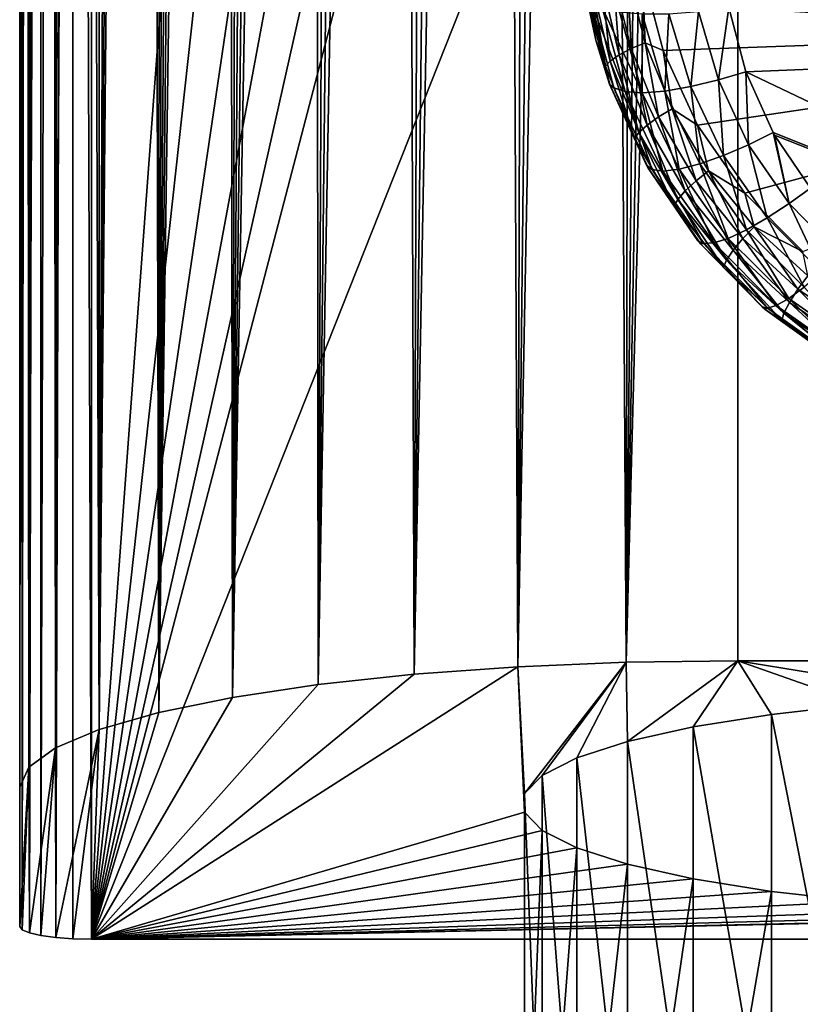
# Model space of a CAD drawing. Header units: metres. Extents: x -25 to 33, y -129 to 30.
# Tile 2 of 84: x -16 to -5, y -94 to -81. Entities that reach past the tile are written whole.
import ezdxf

# ---------------------------------------------------------------- set-up
doc = ezdxf.new("R2010")
doc.units = ezdxf.units.M
doc.layers.add('solid_BIDET-ACTIVO_SW0001', color=7, linetype='CONTINUOUS')

msp = doc.modelspace()

# ---------------------------------------------------------------- linework, layer by layer
at = {"layer": 'solid_BIDET-ACTIVO_SW0001'}
for points in [[(-16, -17.783419, 103), (-16, -93.300529, 103), (-15.964117, -93.347076, 103.263947)], [(-15.965926, -17.783419, 103.25882), (-16, -17.783419, 103), (-15.964117, -93.347076, 103.263947)], [(-16, -91.360939, 92), (-16, -93.300529, 103), (-16, -17.783419, 103)], [(-16, -91.360939, 92), (-16, -17.783419, 103), (-16, -17.783419, 92)], [(-16, -91.360939, 92), (-16, -17.783419, 92), (-15.984433, -17.827217, 91.442238)], [(-16, -91.360939, 92), (-15.984433, -17.827217, 91.442238), (-15.935928, -17.969482, 90.869812)], [(-15.866025, -17.783419, 103.5), (-15.965926, -17.783419, 103.25882), (-15.964117, -93.347076, 103.263947)], [(-15.866025, -17.783419, 103.5), (-15.964117, -93.347076, 103.263947), (-15.864044, -93.389145, 103.502563)], [(-15.707107, -17.783419, 103.707108), (-15.866025, -17.783419, 103.5), (-15.864044, -93.389145, 103.502563)], [(-15.707107, -17.783419, 103.707108), (-15.864044, -93.389145, 103.502563), (-15.70379, -93.425797, 103.710411)], [(-15.5, -17.783419, 103.866028), (-15.707107, -17.783419, 103.707108), (-15.70379, -93.425797, 103.710411)], [(-15.5, -17.783419, 103.866028), (-15.70379, -93.425797, 103.710411), (-15.495699, -93.453583, 103.867989)], [(-15.258819, -17.783419, 103.965927), (-15.5, -17.783419, 103.866028), (-15.495699, -93.453583, 103.867989)], [(-15.258819, -17.783419, 103.965927), (-15.495699, -93.453583, 103.867989), (-15.259256, -93.470802, 103.96563)], [(-15.258819, -17.783419, 103.965927), (-15.259256, -93.470802, 103.96563), (-15, -93.47686, 104)], [(-15, -17.783419, 104), (-15.258819, -17.783419, 103.965927), (-15, -93.47686, 104)], [(-9.433573, -18.200006, 104), (-15, -17.783419, 104), (-15, -93.47686, 104)], [(15, -17.783419, 104), (-15, -93.47686, 104), (15, -93.47686, 104)], [(4.170335, -20.070393, 104), (-15, -93.47686, 104), (15, -17.783419, 104)], [(-15.87313, -91.081444, 90.41494), (-16, -91.360939, 92), (-15.935928, -17.969482, 90.869812)], [(-15.87313, -91.081444, 90.41494), (-15.935928, -17.969482, 90.869812), (-15.851228, -18.213068, 90.281479)], [(-15.87313, -91.081444, 90.41494), (-15.851228, -18.213068, 90.281479), (-15.730185, -18.547171, 89.692726)], [(-6.862266, -19.317131, 104), (-9.433573, -18.200006, 104), (-15, -93.47686, 104)], [(-15.87313, -91.081444, 90.41494), (-15.730185, -18.547171, 89.692726), (-15.574125, -18.969776, 89.112762)], [(-15.501402, -90.811417, 88.883537), (-15.87313, -91.081444, 90.41494), (-15.574125, -18.969776, 89.112762)], [(-15.501402, -90.811417, 88.883537), (-15.574125, -18.969776, 89.112762), (-15.382501, -19.465496, 88.540421)], [(-4.170156, -20.070431, 104), (-6.862266, -19.317131, 104), (-15, -93.47686, 104)], [(-15.501402, -90.811417, 88.883537), (-15.382501, -19.465496, 88.540421), (-15.155916, -20.030354, 87.978905)], [(-14.893009, -90.554565, 87.426826), (-15.501402, -90.811417, 88.883537), (-15.155916, -20.030354, 87.978905)], [(-14.893009, -90.554565, 87.426826), (-15.155916, -20.030354, 87.978905), (-14.891125, -20.654575, 87.423111)], [(4.170335, -20.070393, 104), (1.401935, -20.451702, 104), (-15, -93.47686, 104)], [(-1.401779, -20.451714, 104), (-4.170156, -20.070431, 104), (-15, -93.47686, 104)], [(1.401935, -20.451702, 104), (-1.401779, -20.451714, 104), (-15, -93.47686, 104)], [(-14.893009, -90.554565, 87.426826), (-14.891125, -20.654575, 87.423111), (-14.587168, -21.336397, 86.875496)], [(-14.893009, -90.554565, 87.426826), (-14.587168, -21.336397, 86.875496), (-14.418213, -21.696953, 86.60244)], [(-14.893009, -90.554565, 87.426826), (-14.418213, -21.696953, 86.60244), (-14.23742, -22.070076, 86.330353)], [(-14.062147, -90.317848, 86.084366), (-14.893009, -90.554565, 87.426826), (-14.23742, -22.070076, 86.330353)], [(-14.062147, -90.317848, 86.084366), (-14.23742, -22.070076, 86.330353), (-14.045131, -22.4564, 86.060654)], [(-14.062147, -90.317848, 86.084366), (-14.045131, -22.4564, 86.060654), (-13.839381, -22.855089, 85.791611)], [(-14.062147, -90.317848, 86.084366), (-13.839381, -22.855089, 85.791611), (-13.617933, -23.265306, 85.521797)], [(-14.062147, -90.317848, 86.084366), (-13.617933, -23.265306, 85.521797), (-13.381836, -23.687366, 85.253998)], [(-14.062147, -90.317848, 86.084366), (-13.381836, -23.687366, 85.253998), (-13.130401, -24.121374, 84.98877)], [(-13.037106, -90.108307, 84.895981), (-14.062147, -90.317848, 86.084366), (-13.130401, -24.121374, 84.98877)], [(-13.037106, -90.108307, 84.895981), (-13.130401, -24.121374, 84.98877), (-12.859801, -24.566664, 84.723801)], [(-13.037106, -90.108307, 84.895981), (-12.859801, -24.566664, 84.723801), (-12.565968, -25.022991, 84.457581)], [(-13.037106, -90.108307, 84.895981), (-12.565968, -25.022991, 84.457581), (-12.249191, -25.495459, 84.193108)], [(-13.037106, -90.108307, 84.895981), (-12.249191, -25.495459, 84.193108), (-11.909324, -25.978905, 83.932793)], [(-11.842847, -89.929985, 83.884659), (-13.037106, -90.108307, 84.895981), (-11.909324, -25.978905, 83.932793)], [(-11.842847, -89.929985, 83.884659), (-11.909324, -25.978905, 83.932793), (-11.544994, -26.464411, 83.678162)], [(-11.842847, -89.929985, 83.884659), (-11.544994, -26.464411, 83.678162), (-11.153731, -26.946806, 83.430344)], [(-11.842847, -89.929985, 83.884659), (-11.153731, -26.946806, 83.430344), (-10.729964, -27.44001, 83.189354)], [(-10.505017, -89.786758, 83.072388), (-11.842847, -89.929985, 83.884659), (-10.729964, -27.44001, 83.189354)], [(-10.505017, -89.786758, 83.072388), (-10.729964, -27.44001, 83.189354), (-10.28198, -27.929029, 82.96315)], [(-10.505017, -89.786758, 83.072388), (-10.28198, -27.929029, 82.96315), (-9.82154, -28.392883, 82.75901)], [(-10.505017, -89.786758, 83.072388), (-9.82154, -28.392883, 82.75901), (-9.357274, -28.817965, 82.580406)], [(-9.063733, -89.682549, 82.481377), (-10.505017, -89.786758, 83.072388), (-9.357274, -28.817965, 82.580406)], [(-9.063733, -89.682549, 82.481377), (-9.357274, -28.817965, 82.580406), (-8.883164, -29.217083, 82.424644)], [(-9.063733, -89.682549, 82.481377), (-8.883164, -29.217083, 82.424644), (-8.402458, -29.587317, 82.292877)], [(-9.063733, -89.682549, 82.481377), (-8.402458, -29.587317, 82.292877), (-7.919789, -29.923683, 82.186012)], [(-7.555531, -89.619164, 82.121902), (-9.063733, -89.682549, 82.481377), (-7.919789, -29.923683, 82.186012)], [(-7.555531, -89.619164, 82.121902), (-7.919789, -29.923683, 82.186012), (-7.438132, -30.223782, 82.103951)], [(-7.555531, -89.619164, 82.121902), (-7.438132, -30.223782, 82.103951), (-6.956859, -30.490364, 82.045883)], [(-7.555531, -89.619164, 82.121902), (-6.956859, -30.490364, 82.045883), (-6.477098, -30.723536, 82.011391)], [(-7.555531, -89.619164, 82.121902), (-6.477098, -30.723536, 82.011391), (-6, -30.923292, 82)], [(-7.555531, -89.619164, 82.121902), (-6, -30.923292, 82), (-6, -89.597664, 82)], [(6, -89.597664, 82), (-6, -30.923292, 82), (-3.011327, -31.356001, 82)], [(-6, -89.597664, 82), (-6, -30.923292, 82), (6, -89.597664, 82)], [(-7.329347, -79.985611, 147.127762), (2.773859, -80.751114, 147.415039), (2.594514, -75.530113, 146.099457)], [(-6.121897, -80.498047, 143.884201), (2.623718, -76.380302, 142.885681), (2.783775, -81.03978, 144.111313)], [(-7.731264, -80.078758, 147.032425), (-7.894911, -80.138275, 146.909866), (-7.653202, -81.158745, 147.164642)], [(-7.536539, -80.026222, 147.10733), (-7.731264, -80.078758, 147.032425), (-7.483667, -81.070015, 147.291794)], [(-7.483667, -81.070015, 147.291794), (-7.731264, -80.078758, 147.032425), (-7.653202, -81.158745, 147.164642)], [(-7.536539, -80.026222, 147.10733), (-7.290149, -80.988899, 147.360062), (-7.329347, -79.985611, 147.127762)], [(-7.483667, -81.070015, 147.291794), (-7.290149, -80.988899, 147.360062), (-7.536539, -80.026222, 147.10733)], [(-7.329347, -79.985611, 147.127762), (-7.037008, -81.098473, 147.417725), (2.773859, -80.751114, 147.415039)], [(-7.290149, -80.988899, 147.360062), (-7.037008, -81.098473, 147.417725), (-7.329347, -79.985611, 147.127762)], [(-8.023009, -80.204262, 146.73877), (-8.094744, -80.266472, 146.545029), (-7.841359, -81.317696, 146.793015)], [(-7.894911, -80.138275, 146.909866), (-8.023009, -80.204262, 146.73877), (-7.776307, -81.244583, 146.990723)], [(-7.776307, -81.244583, 146.990723), (-8.023009, -80.204262, 146.73877), (-7.841359, -81.317696, 146.793015)], [(-7.653202, -81.158745, 147.164642), (-7.894911, -80.138275, 146.909866), (-7.776307, -81.244583, 146.990723)], [(-8.094744, -80.266472, 146.545029), (-8.111133, -80.318832, 146.352875), (-7.97435, -80.952103, 146.50119)], [(-7.784739, -81.565292, 146.063782), (-8.111133, -80.318832, 146.352875), (-8.111133, -80.318832, 145.816544)], [(-7.784739, -81.565292, 146.063782), (-7.97435, -80.952103, 146.50119), (-8.111133, -80.318832, 146.352875)], [(-8.046222, -80.419548, 145.399948), (-7.784739, -81.565292, 146.063782), (-8.111133, -80.318832, 145.816544)], [(-7.841359, -81.317696, 146.793015), (-8.094744, -80.266472, 146.545029), (-7.97435, -80.952103, 146.50119)], [(-8.046222, -80.419548, 145.399948), (-7.723534, -81.617943, 145.67038), (-7.784739, -81.565292, 146.063782)], [(-8.046222, -80.419548, 145.399948), (-7.568731, -81.670212, 145.278107), (-7.723534, -81.617943, 145.67038)], [(-8.046222, -80.419548, 145.399948), (-7.889389, -80.500488, 144.998596), (-7.568731, -81.670212, 145.278107)], [(-7.889389, -80.500488, 144.998596), (-7.329196, -81.686333, 144.908691), (-7.568731, -81.670212, 145.278107)], [(-7.889389, -80.500488, 144.998596), (-7.647627, -80.556702, 144.635452), (-7.329196, -81.686333, 144.908691)], [(-6.547984, -80.554619, 143.944199), (-6.121897, -80.498047, 143.884201), (-6.268975, -81.50663, 144.194962)], [(-6.268975, -81.50663, 144.194962), (-6.121897, -80.498047, 143.884201), (-5.888873, -81.396362, 144.127106)], [(-5.888873, -81.396362, 144.127106), (-6.121897, -80.498047, 143.884201), (2.783775, -81.03978, 144.111313)], [(-7.647627, -80.556702, 144.635452), (-7.332451, -80.585167, 144.32901), (-7.329196, -81.686333, 144.908691)], [(-7.332451, -80.585167, 144.32901), (-6.959454, -80.584412, 144.094727), (-7.016513, -81.662407, 144.591537)], [(-7.332451, -80.585167, 144.32901), (-7.016513, -81.662407, 144.591537), (-7.329196, -81.686333, 144.908691)], [(-6.959454, -80.584412, 144.094727), (-6.653514, -81.600166, 144.349762), (-7.016513, -81.662407, 144.591537)], [(-6.959454, -80.584412, 144.094727), (-6.547984, -80.554619, 143.944199), (-6.653514, -81.600166, 144.349762)], [(-6.547984, -80.554619, 143.944199), (-6.268975, -81.50663, 144.194962), (-6.653514, -81.600166, 144.349762)], [(-7.037008, -81.098473, 147.417725), (-6.558286, -82.135574, 147.693405), (2.773859, -80.751114, 147.415039)], [(-6.558286, -82.135574, 147.693405), (-5.901989, -83.084167, 147.950607), (2.773859, -80.751114, 147.415039)], [(-5.901989, -83.084167, 147.950607), (-5.095003, -83.896736, 148.175552), (2.773859, -80.751114, 147.415039)], [(-7.841359, -81.317696, 146.793015), (-7.97435, -80.952103, 146.50119), (-7.783084, -81.569916, 146.645111)], [(-7.784739, -81.565292, 146.063782), (-7.783084, -81.569916, 146.645111), (-7.97435, -80.952103, 146.50119)], [(-7.101178, -82.021622, 147.539215), (-7.290149, -80.988899, 147.360062), (-7.483667, -81.070015, 147.291794)], [(-7.290149, -80.988899, 147.360062), (-6.915001, -81.911652, 147.603317), (-7.037008, -81.098473, 147.417725)], [(-7.101178, -82.021622, 147.539215), (-6.915001, -81.911652, 147.603317), (-7.290149, -80.988899, 147.360062)], [(-5.888873, -81.396362, 144.127106), (2.783775, -81.03978, 144.111313), (2.940618, -85.605713, 145.370911)], [(-7.653202, -81.158745, 147.164642), (-7.776307, -81.244583, 146.990723), (-7.378367, -82.240715, 147.236282)], [(-7.483667, -81.070015, 147.291794), (-7.653202, -81.158745, 147.164642), (-7.263158, -82.136169, 147.412735)], [(-7.263158, -82.136169, 147.412735), (-7.653202, -81.158745, 147.164642), (-7.378367, -82.240715, 147.236282)], [(-7.101178, -82.021622, 147.539215), (-7.483667, -81.070015, 147.291794), (-7.263158, -82.136169, 147.412735)], [(-6.915001, -81.911652, 147.603317), (-6.558286, -82.135574, 147.693405), (-7.037008, -81.098473, 147.417725)], [(-7.776307, -81.244583, 146.990723), (-7.841359, -81.317696, 146.793015), (-7.435631, -82.323151, 147.034363)], [(-7.435631, -82.323151, 147.034363), (-7.841359, -81.317696, 146.793015), (-7.783084, -81.569916, 146.645111)], [(-7.378367, -82.240715, 147.236282), (-7.776307, -81.244583, 146.990723), (-7.435631, -82.323151, 147.034363)], [(-6.268975, -81.50663, 144.194962), (-5.888873, -81.396362, 144.127106), (-5.85144, -82.409264, 144.441238)], [(-5.508675, -82.23838, 144.358368), (-5.888873, -81.396362, 144.127106), (2.940618, -85.605713, 145.370911)], [(-5.85144, -82.409264, 144.441238), (-5.888873, -81.396362, 144.127106), (-5.508675, -82.23838, 144.358368)], [(-7.784739, -81.565292, 146.063782), (-7.271009, -82.693901, 146.288391), (-7.783084, -81.569916, 146.645111)], [(-7.723534, -81.617943, 145.67038), (-7.271009, -82.693901, 146.288391), (-7.784739, -81.565292, 146.063782)], [(-7.435631, -82.323151, 147.034363), (-7.783084, -81.569916, 146.645111), (-7.244335, -82.741066, 146.920792)], [(-7.24826, -82.734177, 146.296555), (-7.244335, -82.741066, 146.920792), (-7.783084, -81.569916, 146.645111)], [(-7.271009, -82.693901, 146.288391), (-7.24826, -82.734177, 146.296555), (-7.783084, -81.569916, 146.645111)], [(-7.016513, -81.662407, 144.591537), (-6.653514, -81.600166, 144.349762), (-6.529631, -82.676407, 144.849762)], [(-6.653514, -81.600166, 144.349762), (-6.268975, -81.50663, 144.194962), (-6.199689, -82.559204, 144.604935)], [(-6.653514, -81.600166, 144.349762), (-6.199689, -82.559204, 144.604935), (-6.529631, -82.676407, 144.849762)], [(-6.268975, -81.50663, 144.194962), (-5.85144, -82.409264, 144.441238), (-6.199689, -82.559204, 144.604935)], [(-7.723534, -81.617943, 145.67038), (-7.193015, -82.754707, 145.910294), (-7.271009, -82.693901, 146.288391)], [(-7.723534, -81.617943, 145.67038), (-7.568731, -81.670212, 145.278107), (-7.193015, -82.754707, 145.910294)], [(-7.568731, -81.670212, 145.278107), (-7.041475, -82.775955, 145.526703), (-7.193015, -82.754707, 145.910294)], [(-7.568731, -81.670212, 145.278107), (-7.329196, -81.686333, 144.908691), (-7.041475, -82.775955, 145.526703)], [(-7.329196, -81.686333, 144.908691), (-7.016513, -81.662407, 144.591537), (-6.816798, -82.750351, 145.1642)], [(-7.329196, -81.686333, 144.908691), (-6.816798, -82.750351, 145.1642), (-7.041475, -82.775955, 145.526703)], [(-7.016513, -81.662407, 144.591537), (-6.529631, -82.676407, 144.849762), (-6.816798, -82.750351, 145.1642)], [(-6.580369, -82.910652, 147.774323), (-6.915001, -81.911652, 147.603317), (-7.101178, -82.021622, 147.539215)], [(-6.915001, -81.911652, 147.603317), (-6.406143, -82.772591, 147.834198), (-6.558286, -82.135574, 147.693405)], [(-6.580369, -82.910652, 147.774323), (-6.406143, -82.772591, 147.834198), (-6.915001, -81.911652, 147.603317)], [(-7.263158, -82.136169, 147.412735), (-7.378367, -82.240715, 147.236282), (-6.835686, -83.171875, 147.469528)], [(-7.101178, -82.021622, 147.539215), (-7.263158, -82.136169, 147.412735), (-6.730891, -83.050018, 147.64856)], [(-6.730891, -83.050018, 147.64856), (-7.263158, -82.136169, 147.412735), (-6.835686, -83.171875, 147.469528)], [(-6.580369, -82.910652, 147.774323), (-7.101178, -82.021622, 147.539215), (-6.730891, -83.050018, 147.64856)], [(-6.406143, -82.772591, 147.834198), (-5.901989, -83.084167, 147.950607), (-6.558286, -82.135574, 147.693405)], [(-7.378367, -82.240715, 147.236282), (-7.435631, -82.323151, 147.034363), (-6.884358, -83.261848, 147.263351)], [(-6.835686, -83.171875, 147.469528), (-7.378367, -82.240715, 147.236282), (-6.884358, -83.261848, 147.263351)], [(-5.85144, -82.409264, 144.441238), (-5.508675, -82.23838, 144.358368), (-5.284784, -83.230156, 144.668991)], [(-5.48719, -82.276382, 144.368896), (-5.508675, -82.23838, 144.358368), (2.940618, -85.605713, 145.370911)], [(-5.284784, -83.230156, 144.668991), (-5.508675, -82.23838, 144.358368), (-5.48719, -82.276382, 144.368896)], [(-4.984733, -83.013687, 144.574768), (-5.48719, -82.276382, 144.368896), (2.940618, -85.605713, 145.370911)], [(-5.284784, -83.230156, 144.668991), (-5.48719, -82.276382, 144.368896), (-4.984733, -83.013687, 144.574768)], [(-6.884358, -83.261848, 147.263351), (-7.435631, -82.323151, 147.034363), (-7.244335, -82.741066, 146.920792)], [(-6.199689, -82.559204, 144.604935), (-5.85144, -82.409264, 144.441238), (-5.58863, -83.429321, 144.840485)], [(-5.85144, -82.409264, 144.441238), (-5.284784, -83.230156, 144.668991), (-5.58863, -83.429321, 144.840485)], [(-6.529631, -82.676407, 144.849762), (-6.199689, -82.559204, 144.604935), (-5.87749, -83.59491, 145.087906)], [(-6.199689, -82.559204, 144.604935), (-5.58863, -83.429321, 144.840485), (-5.87749, -83.59491, 145.087906)], [(-7.193015, -82.754707, 145.910294), (-7.24826, -82.734177, 146.296555), (-7.271009, -82.693901, 146.288391)], [(-6.816798, -82.750351, 145.1642), (-6.529631, -82.676407, 144.849762), (-6.131268, -83.713753, 145.399918)], [(-6.529631, -82.676407, 144.849762), (-5.87749, -83.59491, 145.087906), (-6.131268, -83.713753, 145.399918)], [(-7.24826, -82.734177, 146.296555), (-6.554179, -83.747841, 146.503555), (-7.244335, -82.741066, 146.920792)], [(-7.193015, -82.754707, 145.910294), (-6.554179, -83.747841, 146.503555), (-7.24826, -82.734177, 146.296555)], [(-6.884358, -83.261848, 147.263351), (-7.244335, -82.741066, 146.920792), (-6.51374, -83.797058, 147.176605)], [(-6.519408, -83.790215, 146.512177), (-6.51374, -83.797058, 147.176605), (-7.244335, -82.741066, 146.920792)], [(-6.554179, -83.747841, 146.503555), (-6.519408, -83.790215, 146.512177), (-7.244335, -82.741066, 146.920792)], [(-7.193015, -82.754707, 145.910294), (-6.474963, -83.787491, 146.132217), (-6.554179, -83.747841, 146.503555)], [(-7.193015, -82.754707, 145.910294), (-7.041475, -82.775955, 145.526703), (-6.474963, -83.787491, 146.132217)], [(-7.041475, -82.775955, 145.526703), (-6.816798, -82.750351, 145.1642), (-6.333543, -83.778145, 145.756302)], [(-7.041475, -82.775955, 145.526703), (-6.333543, -83.778145, 145.756302), (-6.474963, -83.787491, 146.132217)], [(-6.816798, -82.750351, 145.1642), (-6.131268, -83.713753, 145.399918), (-6.333543, -83.778145, 145.756302)], [(-5.930077, -83.717575, 147.991425), (-6.406143, -82.772591, 147.834198), (-6.580369, -82.910652, 147.774323)], [(-6.406143, -82.772591, 147.834198), (-5.772504, -83.552963, 148.047104), (-5.901989, -83.084167, 147.950607)], [(-5.930077, -83.717575, 147.991425), (-5.772504, -83.552963, 148.047104), (-6.406143, -82.772591, 147.834198)], [(-6.580369, -82.910652, 147.774323), (-6.730891, -83.050018, 147.64856), (-6.065263, -83.880135, 147.866394)], [(-5.930077, -83.717575, 147.991425), (-6.580369, -82.910652, 147.774323), (-6.065263, -83.880135, 147.866394)], [(-6.730891, -83.050018, 147.64856), (-6.835686, -83.171875, 147.469528), (-6.157375, -84.017509, 147.68483)], [(-6.065263, -83.880135, 147.866394), (-6.730891, -83.050018, 147.64856), (-6.157375, -84.017509, 147.68483)], [(-5.772504, -83.552963, 148.047104), (-5.095003, -83.896736, 148.175552), (-5.901989, -83.084167, 147.950607)], [(-5.284784, -83.230156, 144.668991), (-4.984733, -83.013687, 144.574768), (-4.583031, -83.945168, 144.870926)], [(-6.835686, -83.171875, 147.469528), (-6.884358, -83.261848, 147.263351), (-6.197104, -84.113228, 147.474457)], [(-6.157375, -84.017509, 147.68483), (-6.835686, -83.171875, 147.469528), (-6.197104, -84.113228, 147.474457)], [(-5.58863, -83.429321, 144.840485), (-5.284784, -83.230156, 144.668991), (-4.835638, -84.185661, 145.049057)], [(-5.284784, -83.230156, 144.668991), (-4.583031, -83.945168, 144.870926), (-4.835638, -84.185661, 145.049057)], [(-6.197104, -84.113228, 147.474457), (-6.884358, -83.261848, 147.263351), (-6.51374, -83.797058, 147.176605)], [(-5.87749, -83.59491, 145.087906), (-5.58863, -83.429321, 144.840485), (-5.076553, -84.392174, 145.298615)], [(-5.58863, -83.429321, 144.840485), (-4.835638, -84.185661, 145.049057), (-5.076553, -84.392174, 145.298615)], [(-6.131268, -83.713753, 145.399918), (-5.87749, -83.59491, 145.087906), (-5.289977, -84.54966, 145.60849)], [(-5.162081, -84.423538, 148.184814), (-5.772504, -83.552963, 148.047104), (-5.930077, -83.717575, 147.991425)], [(-5.87749, -83.59491, 145.087906), (-5.076553, -84.392174, 145.298615), (-5.289977, -84.54966, 145.60849)], [(-5.772504, -83.552963, 148.047104), (-5.025806, -84.234756, 148.236542), (-5.095003, -83.896736, 148.175552)], [(-5.162081, -84.423538, 148.184814), (-5.025806, -84.234756, 148.236542), (-5.772504, -83.552963, 148.047104)], [(-6.474963, -83.787491, 146.132217), (-6.519408, -83.790215, 146.512177), (-6.554179, -83.747841, 146.503555)], [(-6.474963, -83.787491, 146.132217), (-5.661684, -84.667847, 146.694214), (-6.519408, -83.790215, 146.512177)], [(-6.519408, -83.790215, 146.512177), (-5.661684, -84.667847, 146.694214), (-6.51374, -83.797058, 147.176605)], [(-6.197104, -84.113228, 147.474457), (-6.51374, -83.797058, 147.176605), (-5.617724, -84.705627, 147.401016)], [(-5.622905, -84.70121, 146.701233), (-5.617724, -84.705627, 147.401016), (-6.51374, -83.797058, 147.176605)], [(-5.661684, -84.667847, 146.694214), (-5.622905, -84.70121, 146.701233), (-6.51374, -83.797058, 147.176605)], [(-6.474963, -83.787491, 146.132217), (-6.333543, -83.778145, 145.756302), (-5.587328, -84.686218, 146.329056)], [(-6.474963, -83.787491, 146.132217), (-5.587328, -84.686218, 146.329056), (-5.661684, -84.667847, 146.694214)], [(-6.333543, -83.778145, 145.756302), (-6.131268, -83.713753, 145.399918), (-5.462831, -84.64846, 145.959671)], [(-6.333543, -83.778145, 145.756302), (-5.462831, -84.64846, 145.959671), (-5.587328, -84.686218, 146.329056)], [(-6.131268, -83.713753, 145.399918), (-5.289977, -84.54966, 145.60849), (-5.462831, -84.64846, 145.959671)], [(-5.930077, -83.717575, 147.991425), (-6.065263, -83.880135, 147.866394), (-5.278195, -84.606956, 148.060516)], [(-5.162081, -84.423538, 148.184814), (-5.930077, -83.717575, 147.991425), (-5.278195, -84.606956, 148.060516)], [(-6.065263, -83.880135, 147.866394), (-6.157375, -84.017509, 147.68483), (-5.355648, -84.757736, 147.876587)], [(-5.278195, -84.606956, 148.060516), (-6.065263, -83.880135, 147.866394), (-5.355648, -84.757736, 147.876587)], [(-6.157375, -84.017509, 147.68483), (-6.197104, -84.113228, 147.474457), (-5.386509, -84.857506, 147.662216)], [(-5.355648, -84.757736, 147.876587), (-6.157375, -84.017509, 147.68483), (-5.386509, -84.857506, 147.662216)], [(-5.386509, -84.857506, 147.662216), (-6.197104, -84.113228, 147.474457), (-5.617724, -84.705627, 147.401016)], [(-4.29131, -85.010742, 148.348984), (-5.025806, -84.234756, 148.236542), (-5.162081, -84.423538, 148.184814)], [(-5.289977, -84.54966, 145.60849), (-5.076553, -84.392174, 145.298615), (-4.315193, -85.233261, 145.782883)], [(-5.162081, -84.423538, 148.184814), (-5.278195, -84.606956, 148.060516), (-4.384907, -85.211975, 148.225372)], [(-4.29131, -85.010742, 148.348984), (-5.162081, -84.423538, 148.184814), (-4.384907, -85.211975, 148.225372)], [(-5.462831, -84.64846, 145.959671), (-5.289977, -84.54966, 145.60849), (-4.45244, -85.36071, 146.129852)], [(-5.278195, -84.606956, 148.060516), (-5.355648, -84.757736, 147.876587), (-4.446054, -85.373756, 148.039307)], [(-5.289977, -84.54966, 145.60849), (-4.315193, -85.233261, 145.782883), (-4.45244, -85.36071, 146.129852)], [(-4.384907, -85.211975, 148.225372), (-5.278195, -84.606956, 148.060516), (-4.446054, -85.373756, 148.039307)], [(-5.587328, -84.686218, 146.329056), (-5.622905, -84.70121, 146.701233), (-5.661684, -84.667847, 146.694214)], [(-5.587328, -84.686218, 146.329056), (-4.55371, -85.423027, 146.493973), (-5.622905, -84.70121, 146.701233)], [(-5.622905, -84.70121, 146.701233), (-4.589258, -85.440659, 146.856888), (-5.617724, -84.705627, 147.401016)], [(-4.55371, -85.423027, 146.493973), (-4.589258, -85.440659, 146.856888), (-5.622905, -84.70121, 146.701233)], [(-5.386509, -84.857506, 147.662216), (-5.617724, -84.705627, 147.401016), (-4.586082, -85.442535, 147.586014)], [(-4.589258, -85.440659, 146.856888), (-4.586082, -85.442535, 147.586014), (-5.617724, -84.705627, 147.401016)], [(-5.587328, -84.686218, 146.329056), (-5.462831, -84.64846, 145.959671), (-4.55371, -85.423027, 146.493973)], [(-5.462831, -84.64846, 145.959671), (-4.45244, -85.36071, 146.129852), (-4.55371, -85.423027, 146.493973)], [(-5.355648, -84.757736, 147.876587), (-5.386509, -84.857506, 147.662216), (-4.468443, -85.47612, 147.821396)], [(-4.446054, -85.373756, 148.039307), (-5.355648, -84.757736, 147.876587), (-4.468443, -85.47612, 147.821396)], [(-4.468443, -85.47612, 147.821396), (-5.386509, -84.857506, 147.662216), (-4.586082, -85.442535, 147.586014)], [(-9.063733, -89.682549, 82.481377), (-15, -93.47686, 104), (-10.505017, -89.786758, 83.072388)], [(-8.968923, -91.707268, 93.964157), (-15, -93.47686, 104), (-9.063733, -89.682549, 82.481377)], [(-8.968882, -91.448502, 92.496605), (-9.063733, -89.682549, 82.481377), (-7.555531, -89.619164, 82.121902)], [(-8.968882, -91.448502, 92.496605), (-8.968923, -91.707268, 93.964157), (-9.063733, -89.682549, 82.481377)], [(-8.723794, -91.194229, 91.054535), (-8.968882, -91.448502, 92.496605), (-7.555531, -89.619164, 82.121902)], [(-8.242424, -90.950462, 89.672104), (-8.723794, -91.194229, 91.054535), (-7.555531, -89.619164, 82.121902)], [(-7.533489, -90.7229, 88.381538), (-8.242424, -90.950462, 89.672104), (-7.555531, -89.619164, 82.121902)], [(-7.533489, -90.7229, 88.381538), (-7.555531, -89.619164, 82.121902), (-6, -89.597664, 82)], [(-6.620466, -90.519424, 87.227554), (-7.533489, -90.7229, 88.381538), (-6, -89.597664, 82)], [(-5.529257, -90.34491, 86.237831), (-6.620466, -90.519424, 87.227554), (-6, -89.597664, 82)], [(-2.920943, -90.099808, 84.847778), (-6, -89.597664, 82), (6, -89.597664, 82)], [(-4.282763, -90.203392, 85.435234), (-5.529257, -90.34491, 86.237831), (-6, -89.597664, 82)], [(-2.920943, -90.099808, 84.847778), (-4.282763, -90.203392, 85.435234), (-6, -89.597664, 82)], [(-10.505017, -89.786758, 83.072388), (-15, -93.47686, 104), (-11.842847, -89.929985, 83.884659)], [(-11.842847, -89.929985, 83.884659), (-15, -93.47686, 104), (-13.037106, -90.108307, 84.895981)], [(-13.037106, -90.108307, 84.895981), (-15, -93.47686, 104), (-14.062147, -90.317848, 86.084366)], [(-4.282944, -96.70314, 84.289253), (-5.529257, -90.34491, 86.237831), (-4.282763, -90.203392, 85.435234)], [(-14.062147, -90.317848, 86.084366), (-15, -93.47686, 104), (-14.893009, -90.554565, 87.426826)], [(-5.529506, -96.844673, 85.091942), (-6.620466, -90.519424, 87.227554), (-5.529257, -90.34491, 86.237831)], [(-4.282944, -96.70314, 84.289253), (-5.529506, -96.844673, 85.091942), (-5.529257, -90.34491, 86.237831)], [(-6.620746, -97.019211, 86.081779), (-7.533489, -90.7229, 88.381538), (-6.620466, -90.519424, 87.227554)], [(-5.529506, -96.844673, 85.091942), (-6.620746, -97.019211, 86.081779), (-6.620466, -90.519424, 87.227554)], [(-14.893009, -90.554565, 87.426826), (-15.495699, -93.453583, 103.867989), (-15.501402, -90.811417, 88.883537)], [(-14.893009, -90.554565, 87.426826), (-15.259256, -93.470802, 103.96563), (-15.495699, -93.453583, 103.867989)], [(-14.893009, -90.554565, 87.426826), (-15, -93.47686, 104), (-15.259256, -93.470802, 103.96563)], [(-7.533757, -97.22271, 87.235863), (-8.242424, -90.950462, 89.672104), (-7.533489, -90.7229, 88.381538)], [(-6.620746, -97.019211, 86.081779), (-7.533757, -97.22271, 87.235863), (-7.533489, -90.7229, 88.381538)], [(-15.501402, -90.811417, 88.883537), (-15.864044, -93.389145, 103.502563), (-15.87313, -91.081444, 90.41494)], [(-15.501402, -90.811417, 88.883537), (-15.70379, -93.425797, 103.710411), (-15.864044, -93.389145, 103.502563)], [(-15.501402, -90.811417, 88.883537), (-15.495699, -93.453583, 103.867989), (-15.70379, -93.425797, 103.710411)], [(-8.24263, -97.450279, 88.526489), (-8.723794, -91.194229, 91.054535), (-8.242424, -90.950462, 89.672104)], [(-7.533757, -97.22271, 87.235863), (-8.24263, -97.450279, 88.526489), (-8.242424, -90.950462, 89.672104)], [(-15.87313, -91.081444, 90.41494), (-15.964117, -93.347076, 103.263947), (-16, -93.300529, 103)], [(-15.87313, -91.081444, 90.41494), (-16, -93.300529, 103), (-16, -91.360939, 92)], [(-15.87313, -91.081444, 90.41494), (-15.864044, -93.389145, 103.502563), (-15.964117, -93.347076, 103.263947)], [(-8.72392, -97.694046, 89.908943), (-8.968882, -91.448502, 92.496605), (-8.723794, -91.194229, 91.054535)], [(-8.24263, -97.450279, 88.526489), (-8.72392, -97.694046, 89.908943), (-8.723794, -91.194229, 91.054535)], [(-8.968923, -97.948318, 91.351013), (-8.968923, -91.707268, 93.964157), (-8.968882, -91.448502, 92.496605)], [(-8.72392, -97.694046, 89.908943), (-8.968923, -97.948318, 91.351013), (-8.968882, -91.448502, 92.496605)], [(-8.968923, -91.707268, 93.964157), (-8.72392, -91.961548, 95.406227), (-15, -93.47686, 104)], [(-8.968882, -98.207085, 92.818573), (-8.72392, -91.961548, 95.406227), (-8.968923, -91.707268, 93.964157)], [(-8.968923, -97.948318, 91.351013), (-8.968882, -98.207085, 92.818573), (-8.968923, -91.707268, 93.964157)], [(-8.72392, -91.961548, 95.406227), (-8.24263, -92.205307, 96.788681), (-15, -93.47686, 104)], [(-8.968882, -98.207085, 92.818573), (-8.723794, -98.461365, 94.260635), (-8.72392, -91.961548, 95.406227)], [(-8.723794, -98.461365, 94.260635), (-8.24263, -92.205307, 96.788681), (-8.72392, -91.961548, 95.406227)], [(-8.24263, -92.205307, 96.788681), (-7.533757, -92.432884, 98.079308), (-15, -93.47686, 104)], [(-8.723794, -98.461365, 94.260635), (-8.242424, -98.705124, 95.643066), (-8.24263, -92.205307, 96.788681)], [(-8.242424, -98.705124, 95.643066), (-7.533757, -92.432884, 98.079308), (-8.24263, -92.205307, 96.788681)], [(-7.533757, -92.432884, 98.079308), (-6.620746, -92.636375, 99.233391), (-15, -93.47686, 104)], [(-8.242424, -98.705124, 95.643066), (-7.533489, -98.932686, 96.933632), (-7.533757, -92.432884, 98.079308)], [(-7.533489, -98.932686, 96.933632), (-6.620746, -92.636375, 99.233391), (-7.533757, -92.432884, 98.079308)], [(-6.620746, -92.636375, 99.233391), (-5.529506, -92.810913, 100.223228), (-15, -93.47686, 104)], [(-7.533489, -98.932686, 96.933632), (-6.620466, -99.136162, 98.087616), (-6.620746, -92.636375, 99.233391)], [(-6.620466, -99.136162, 98.087616), (-5.529506, -92.810913, 100.223228), (-6.620746, -92.636375, 99.233391)], [(-5.529506, -92.810913, 100.223228), (-4.282944, -92.952446, 101.025917), (-15, -93.47686, 104)], [(-6.620466, -99.136162, 98.087616), (-5.529257, -99.310677, 99.077339), (-5.529506, -92.810913, 100.223228)], [(-5.529257, -99.310677, 99.077339), (-4.282944, -92.952446, 101.025917), (-5.529506, -92.810913, 100.223228)], [(-4.282944, -92.952446, 101.025917), (-2.921039, -93.056046, 101.613434), (-15, -93.47686, 104)], [(-5.529257, -99.310677, 99.077339), (-4.282763, -99.452194, 99.879936), (-4.282944, -92.952446, 101.025917)], [(-2.921039, -93.056046, 101.613434), (-1.48729, -93.119217, 101.971695), (-15, -93.47686, 104)], [(1.48726, -93.119217, 101.971695), (15, -93.47686, 104), (-15, -93.47686, 104)], [(0, -93.140762, 102.093895), (1.48726, -93.119217, 101.971695), (-15, -93.47686, 104)], [(-1.48729, -93.119217, 101.971695), (0, -93.140762, 102.093895), (-15, -93.47686, 104)]]:
    msp.add_3dface(points, dxfattribs=at)

doc.saveas('drawing.dxf')
